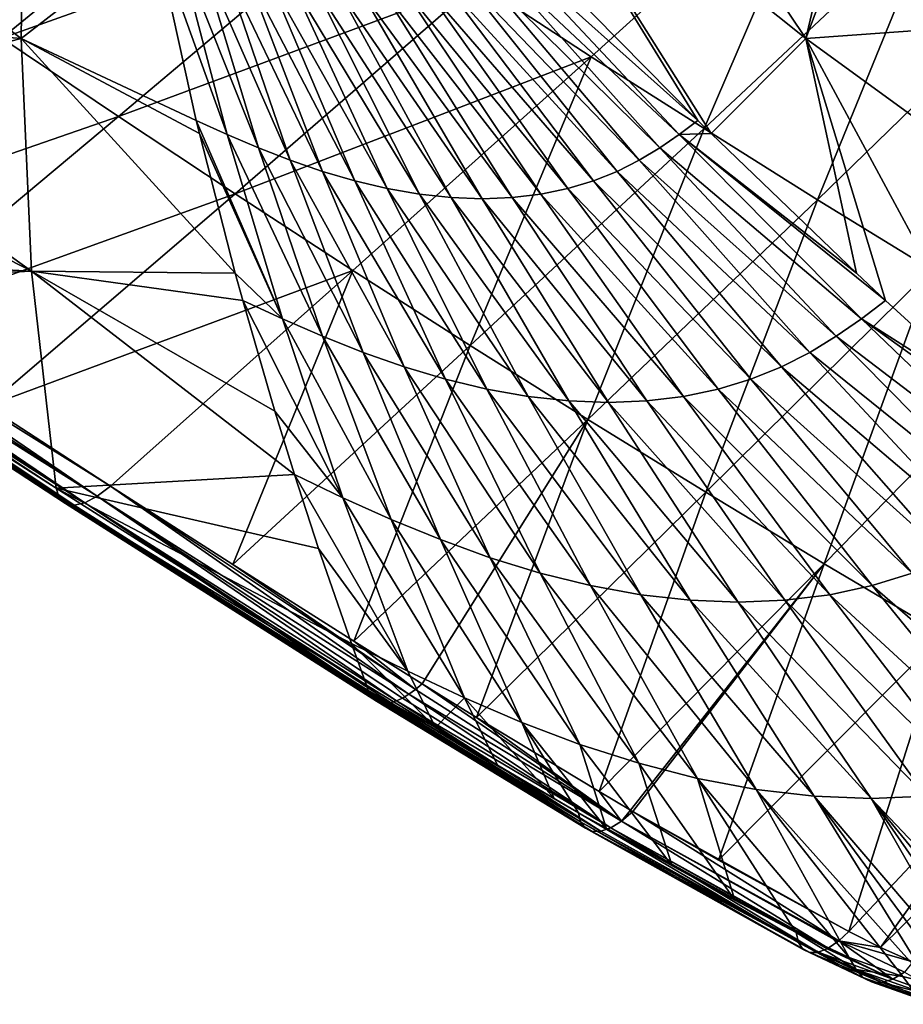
# Model space of a CAD drawing. Header units: metres. Extents: x -81 to 81, y -160 to 24.
# Tile 80 of 256: x -67 to -58, y -65 to -54. Entities that reach past the tile are written whole.
import ezdxf

# ---------------------------------------------------------------- set-up
doc = ezdxf.new("R2010")
doc.units = ezdxf.units.M
doc.layers.add('solid_501850_SW0001', color=7, linetype='CONTINUOUS')

msp = doc.modelspace()

# ---------------------------------------------------------------- linework, layer by layer
at = {"layer": 'solid_501850_SW0001'}
for points in [[(-62.070766, -51.917366, 68.217255), (-58.786125, -54.540504, 68.550156), (-60.723171, -51.648201, 69.746094)], [(-58.786125, -54.540504, 68.550156), (-58.42767, -53.030231, 70.414604), (-60.723171, -51.648201, 69.746094)], [(-67.031822, -51.917358, 62.789742), (-68.926033, -53.132221, 58.785564), (-67.069008, -54.540501, 59.488483)], [(-65.654343, -53.445156, 62.700771), (-67.031822, -51.917358, 62.789742), (-67.069008, -54.540501, 59.488483)], [(-59.785133, -55.545326, 66.570717), (-58.786125, -54.540504, 68.550156), (-62.070766, -51.917366, 68.217255)], [(-59.925102, -55.407528, 66.591454), (-59.785133, -55.545326, 66.570717), (-62.070766, -51.917366, 68.217255)], [(-61.858707, -53.445152, 66.853294), (-59.925102, -55.407528, 66.591454), (-62.070766, -51.917366, 68.217255)], [(-68.498001, -53.69595, 46.928082), (-64.617111, -52.36338, 45.482624), (-67.272324, -54.538277, 47.517689)], [(-67.272324, -54.538277, 47.517689), (-64.617111, -52.36338, 45.482624), (-63.433426, -53.165436, 46.055679)], [(-62.245583, -53.953907, 46.638626), (-58.564705, -52.480335, 45.179394), (-61.050285, -54.73465, 47.235607)], [(-61.050285, -54.73465, 47.235607), (-58.564705, -52.480335, 45.179394), (-59.859001, -55.494339, 47.835564)], [(-58.564705, -52.480335, 45.179394), (-57.423618, -53.207645, 45.754925), (-59.859001, -55.494339, 47.835564)], [(-58.786125, -54.540504, 68.550156), (-58.252602, -53.132141, 70.462669), (-58.42767, -53.030231, 70.414604)], [(-67.069008, -54.540501, 59.488483), (-68.926033, -53.132221, 58.785564), (-69.292786, -54.35767, 56.571472)], [(-58.786125, -54.540504, 68.550156), (-56.096706, -54.348602, 71.022346), (-58.252602, -53.132141, 70.462669)], [(-58.252602, -53.132141, 70.462669), (-56.096706, -54.348602, 71.022346), (-56.001492, -54.013615, 71.44355)], [(-67.272324, -54.538277, 47.517689), (-63.433426, -53.165436, 46.055679), (-66.042274, -55.367619, 48.116413)], [(-62.245583, -53.953907, 46.638626), (-66.042274, -55.367619, 48.116413), (-63.433426, -53.165436, 46.055679)], [(-59.859001, -55.494339, 47.835564), (-57.423618, -53.207645, 45.754925), (-58.661983, -56.245159, 48.448654)], [(-57.423618, -53.207645, 45.754925), (-56.277573, -53.925129, 46.34396), (-58.661983, -56.245159, 48.448654)], [(-65.220268, -55.407528, 60.798412), (-65.654343, -53.445156, 62.700771), (-67.069008, -54.540501, 59.488483)], [(-64.892815, -55.555477, 61.026459), (-65.654343, -53.445156, 62.700771), (-65.220268, -55.407528, 60.798412)], [(-65.418755, -53.552017, 62.86161), (-65.654343, -53.445156, 62.700771), (-64.892815, -55.555477, 61.026459)], [(-61.99781, -53.55201, 66.604218), (-59.925102, -55.407528, 66.591454), (-61.858707, -53.445152, 66.853294)], [(-65.418755, -53.552017, 62.86161), (-64.892815, -55.555477, 61.026459), (-64.56237, -55.696903, 61.261795)], [(-65.181473, -53.652493, 63.029545), (-65.418755, -53.552017, 62.86161), (-64.56237, -55.696903, 61.261795)], [(-61.99781, -53.55201, 66.604218), (-62.143814, -53.652493, 66.352821), (-60.122894, -55.555485, 66.244858)], [(-61.99781, -53.55201, 66.604218), (-60.122894, -55.555485, 66.244858), (-59.925102, -55.407528, 66.591454)], [(-65.181473, -53.652493, 63.029545), (-64.56237, -55.696903, 61.261795), (-64.227509, -55.82814, 61.509731)], [(-64.94104, -53.745804, 63.206688), (-65.181473, -53.652493, 63.029545), (-64.227509, -55.82814, 61.509731)], [(-62.143814, -53.652493, 66.352821), (-62.298706, -53.745808, 66.097458), (-60.327682, -55.696918, 65.894638)], [(-62.143814, -53.652493, 66.352821), (-60.327682, -55.696918, 65.894638), (-60.122894, -55.555485, 66.244858)], [(-64.94104, -53.745804, 63.206688), (-64.227509, -55.82814, 61.509731), (-63.888592, -55.945545, 61.773666)], [(-64.697708, -53.829334, 63.395489), (-64.94104, -53.745804, 63.206688), (-63.888592, -55.945545, 61.773666)], [(-62.298706, -53.745808, 66.097458), (-62.464951, -53.829342, 65.838165), (-60.544621, -55.828159, 65.538879)], [(-62.298706, -53.745808, 66.097458), (-60.544621, -55.828159, 65.538879), (-60.327682, -55.696918, 65.894638)], [(-64.697708, -53.829334, 63.395489), (-63.888592, -55.945545, 61.773666), (-63.546883, -56.045906, 62.055584)], [(-64.452354, -53.900772, 63.597366), (-64.697708, -53.829334, 63.395489), (-63.546883, -56.045906, 62.055584)], [(-62.464951, -53.829342, 65.838165), (-62.644039, -53.900784, 65.575699), (-60.777134, -55.945568, 65.177658)], [(-62.464951, -53.829342, 65.838165), (-60.777134, -55.945568, 65.177658), (-60.544621, -55.828159, 65.538879)], [(-64.807869, -56.183983, 48.723957), (-66.042274, -55.367619, 48.116413), (-62.245583, -53.953907, 46.638626)], [(-64.807869, -56.183983, 48.723957), (-62.245583, -53.953907, 46.638626), (-61.050285, -54.73465, 47.235607)], [(-64.452354, -53.900772, 63.597366), (-63.546883, -56.045906, 62.055584), (-63.204395, -56.126637, 62.355991)], [(-64.206421, -53.958256, 63.812675), (-64.452354, -53.900772, 63.597366), (-63.204395, -56.126637, 62.355991)], [(-64.206421, -53.958256, 63.812675), (-63.204395, -56.126637, 62.355991), (-62.86388, -56.185776, 62.673923)], [(-63.961903, -54.000374, 64.040703), (-64.206421, -53.958256, 63.812675), (-62.86388, -56.185776, 62.673923)], [(-62.836449, -53.958267, 65.311455), (-63.041653, -54.000381, 65.04747), (-61.295818, -56.126659, 64.444008)], [(-62.644039, -53.900784, 65.575699), (-62.836449, -53.958267, 65.311455), (-61.027306, -56.045929, 64.812042)], [(-62.836449, -53.958267, 65.311455), (-61.295818, -56.126659, 64.444008), (-61.027306, -56.045929, 64.812042)], [(-62.644039, -53.900784, 65.575699), (-61.027306, -56.045929, 64.812042), (-60.777134, -55.945568, 65.177658)], [(-58.661983, -56.245159, 48.448654), (-56.277573, -53.925129, 46.34396), (-57.461445, -56.982059, 49.071369)], [(-63.961903, -54.000374, 64.040703), (-62.86388, -56.185776, 62.673923), (-62.528259, -56.22179, 63.007786)], [(-63.720898, -54.026028, 64.280281), (-63.961903, -54.000374, 64.040703), (-62.528259, -56.22179, 63.007786)], [(-63.720898, -54.026028, 64.280281), (-62.528259, -56.22179, 63.007786), (-62.200733, -56.23394, 63.354855)], [(-63.485737, -54.034683, 64.529419), (-63.720898, -54.026028, 64.280281), (-62.200733, -56.23394, 63.354855)], [(-63.258675, -54.026031, 64.785965), (-63.485737, -54.034683, 64.529419), (-61.884411, -56.221798, 63.712166)], [(-63.485737, -54.034683, 64.529419), (-62.200733, -56.23394, 63.354855), (-61.884411, -56.221798, 63.712166)], [(-63.041653, -54.000381, 65.04747), (-63.258675, -54.026031, 64.785965), (-61.581963, -56.185791, 64.076363)], [(-63.258675, -54.026031, 64.785965), (-61.884411, -56.221798, 63.712166), (-61.581963, -56.185791, 64.076363)], [(-63.041653, -54.000381, 65.04747), (-61.581963, -56.185791, 64.076363), (-61.295818, -56.126659, 64.444008)], [(-67.069008, -54.540501, 59.488483), (-69.292786, -54.35767, 56.571472), (-69.514648, -55.172146, 55.028873)], [(-58.786125, -54.540504, 68.550156), (-55.406666, -56.998093, 68.74308), (-56.096706, -54.348602, 71.022346)], [(-69.982742, -56.730827, 49.61689), (-67.272324, -54.538277, 47.517689), (-66.042274, -55.367619, 48.116413)], [(-67.069008, -54.540501, 59.488483), (-69.514648, -55.172146, 55.028873), (-66.958275, -56.998089, 56.105331)], [(-64.808212, -57.020359, 59.154331), (-67.069008, -54.540501, 59.488483), (-66.958275, -56.998089, 56.105331)], [(-65.187096, -55.545204, 60.660992), (-65.220268, -55.407528, 60.798412), (-67.069008, -54.540501, 59.488483)], [(-64.808212, -57.020359, 59.154331), (-65.187096, -55.545204, 60.660992), (-67.069008, -54.540501, 59.488483)], [(-59.785133, -55.545326, 66.570717), (-58.25061, -57.020451, 66.328384), (-58.786125, -54.540504, 68.550156)], [(-56.664593, -58.479977, 66.050583), (-55.406666, -56.998093, 68.74308), (-58.786125, -54.540504, 68.550156)], [(-57.943279, -57.308292, 66.276657), (-56.664593, -58.479977, 66.050583), (-58.786125, -54.540504, 68.550156)], [(-58.25061, -57.020451, 66.328384), (-57.943279, -57.308292, 66.276657), (-58.786125, -54.540504, 68.550156)], [(-64.807869, -56.183983, 48.723957), (-61.050285, -54.73465, 47.235607), (-63.565895, -56.994289, 49.344982)], [(-63.565895, -56.994289, 49.344982), (-61.050285, -54.73465, 47.235607), (-62.329376, -57.783722, 49.967003)], [(-61.050285, -54.73465, 47.235607), (-59.859001, -55.494339, 47.835564), (-62.329376, -57.783722, 49.967003)], [(-66.958275, -56.998089, 56.105331), (-69.514648, -55.172146, 55.028873), (-69.630524, -55.627373, 54.140209)], [(-69.982742, -56.730827, 49.61689), (-66.042274, -55.367619, 48.116413), (-68.698128, -57.587708, 50.245239)], [(-64.807869, -56.183983, 48.723957), (-68.698128, -57.587708, 50.245239), (-66.042274, -55.367619, 48.116413)], [(-64.310165, -57.502052, 59.146461), (-65.220268, -55.407528, 60.798412), (-65.187096, -55.545204, 60.660992)], [(-64.892815, -55.555477, 61.026459), (-65.220268, -55.407528, 60.798412), (-64.310165, -57.502052, 59.146461)], [(-60.122894, -55.555485, 66.244858), (-59.785133, -55.545326, 66.570717), (-59.925102, -55.407528, 66.591454)], [(-62.329376, -57.783722, 49.967003), (-59.859001, -55.494339, 47.835564), (-61.086742, -58.566132, 50.601734)], [(-59.859001, -55.494339, 47.835564), (-58.661983, -56.245159, 48.448654), (-61.086742, -58.566132, 50.601734)], [(-66.958275, -56.998089, 56.105331), (-69.630524, -55.627373, 54.140209), (-69.909431, -56.844051, 51.665668)], [(-64.310165, -57.502052, 59.146461), (-65.187096, -55.545204, 60.660992), (-64.808212, -57.020359, 59.154331)], [(-64.892815, -55.555477, 61.026459), (-64.310165, -57.502052, 59.146461), (-63.887779, -57.686325, 59.450478)], [(-64.56237, -55.696903, 61.261795), (-64.892815, -55.555477, 61.026459), (-63.887779, -57.686325, 59.450478)], [(-60.122894, -55.555485, 66.244858), (-60.327682, -55.696918, 65.894638), (-58.198231, -57.502075, 65.833046)], [(-60.122894, -55.555485, 66.244858), (-58.25061, -57.020451, 66.328384), (-59.785133, -55.545326, 66.570717)], [(-60.122894, -55.555485, 66.244858), (-57.943279, -57.308292, 66.276657), (-58.25061, -57.020451, 66.328384)], [(-60.122894, -55.555485, 66.244858), (-58.198231, -57.502075, 65.833046), (-57.943279, -57.308292, 66.276657)], [(-64.56237, -55.696903, 61.261795), (-63.887779, -57.686325, 59.450478), (-63.459759, -57.85725, 59.770279)], [(-64.227509, -55.82814, 61.509731), (-64.56237, -55.696903, 61.261795), (-63.459759, -57.85725, 59.770279)], [(-60.327682, -55.696918, 65.894638), (-60.544621, -55.828159, 65.538879), (-58.463181, -57.686352, 65.385101)], [(-60.327682, -55.696918, 65.894638), (-58.463181, -57.686352, 65.385101), (-58.198231, -57.502075, 65.833046)], [(-64.227509, -55.82814, 61.509731), (-63.459759, -57.85725, 59.770279), (-63.026596, -58.010109, 60.110134)], [(-63.888592, -55.945545, 61.773666), (-64.227509, -55.82814, 61.509731), (-63.026596, -58.010109, 60.110134)], [(-60.544621, -55.828159, 65.538879), (-60.777134, -55.945568, 65.177658), (-58.743343, -57.857277, 64.930122)], [(-60.544621, -55.828159, 65.538879), (-58.743343, -57.857277, 64.930122), (-58.463181, -57.686352, 65.385101)], [(-63.888592, -55.945545, 61.773666), (-63.026596, -58.010109, 60.110134), (-62.589893, -58.140747, 60.472542)], [(-63.546883, -56.045906, 62.055584), (-63.888592, -55.945545, 61.773666), (-62.589893, -58.140747, 60.472542)], [(-60.777134, -55.945568, 65.177658), (-61.027306, -56.045929, 64.812042), (-59.043022, -58.010139, 64.468231)], [(-60.777134, -55.945568, 65.177658), (-59.043022, -58.010139, 64.468231), (-58.743343, -57.857277, 64.930122)], [(-63.546883, -56.045906, 62.055584), (-62.589893, -58.140747, 60.472542), (-62.152187, -58.245811, 60.858147)], [(-63.204395, -56.126637, 62.355991), (-63.546883, -56.045906, 62.055584), (-62.152187, -58.245811, 60.858147)], [(-61.027306, -56.045929, 64.812042), (-61.295818, -56.126659, 64.444008), (-59.364845, -58.140774, 64.000801)], [(-61.027306, -56.045929, 64.812042), (-59.364845, -58.140774, 64.000801), (-59.043022, -58.010139, 64.468231)], [(-63.204395, -56.126637, 62.355991), (-62.152187, -58.245811, 60.858147), (-61.716949, -58.322765, 61.265751)], [(-62.86388, -56.185776, 62.673923), (-63.204395, -56.126637, 62.355991), (-61.716949, -58.322765, 61.265751)], [(-61.295818, -56.126659, 64.444008), (-61.581963, -56.185791, 64.076363), (-59.709679, -58.245838, 63.530293)], [(-61.295818, -56.126659, 64.444008), (-59.709679, -58.245838, 63.530293), (-59.364845, -58.140774, 64.000801)], [(-64.807869, -56.183983, 48.723957), (-67.426544, -58.42392, 50.872856), (-68.698128, -57.587708, 50.245239)], [(-64.807869, -56.183983, 48.723957), (-63.565895, -56.994289, 49.344982), (-67.426544, -58.42392, 50.872856)], [(-62.86388, -56.185776, 62.673923), (-61.716949, -58.322765, 61.265751), (-61.287857, -58.369625, 61.693356)], [(-62.528259, -56.22179, 63.007786), (-62.86388, -56.185776, 62.673923), (-61.287857, -58.369625, 61.693356)], [(-62.528259, -56.22179, 63.007786), (-61.287857, -58.369625, 61.693356), (-60.868927, -58.385433, 62.137535)], [(-62.200733, -56.23394, 63.354855), (-62.528259, -56.22179, 63.007786), (-60.868927, -58.385433, 62.137535)], [(-61.884411, -56.221798, 63.712166), (-62.200733, -56.23394, 63.354855), (-60.464077, -58.369633, 62.594585)], [(-62.200733, -56.23394, 63.354855), (-60.868927, -58.385433, 62.137535), (-60.464077, -58.369633, 62.594585)], [(-61.581963, -56.185791, 64.076363), (-61.884411, -56.221798, 63.712166), (-60.076645, -58.322784, 63.060272)], [(-61.884411, -56.221798, 63.712166), (-60.464077, -58.369633, 62.594585), (-60.076645, -58.322784, 63.060272)], [(-61.581963, -56.185791, 64.076363), (-60.076645, -58.322784, 63.060272), (-59.709679, -58.245838, 63.530293)], [(-61.086742, -58.566132, 50.601734), (-58.661983, -56.245159, 48.448654), (-59.840412, -59.335228, 51.245022)], [(-58.661983, -56.245159, 48.448654), (-57.461445, -56.982059, 49.071369), (-59.840412, -59.335228, 51.245022)], [(-66.958275, -56.998089, 56.105331), (-69.909431, -56.844051, 51.665668), (-69.97039, -57.143158, 51.032383)], [(-58.590351, -60.09079, 51.896988), (-59.840412, -59.335228, 51.245022), (-57.461445, -56.982059, 49.071369)], [(-58.590351, -60.09079, 51.896988), (-57.461445, -56.982059, 49.071369), (-56.259335, -57.706863, 49.705322)], [(-66.958275, -56.998089, 56.105331), (-69.97039, -57.143158, 51.032383), (-66.699623, -59.290127, 52.640285)], [(-67.426544, -58.42392, 50.872856), (-63.565895, -56.994289, 49.344982), (-66.12513, -59.269035, 51.522011)], [(-64.182175, -59.148682, 56.864918), (-66.958275, -56.998089, 56.105331), (-66.699623, -59.290127, 52.640285)], [(-64.729126, -57.308281, 58.852787), (-64.808212, -57.020359, 59.154331), (-66.958275, -56.998089, 56.105331)], [(-64.389374, -58.479927, 57.599545), (-64.729126, -57.308281, 58.852787), (-66.958275, -56.998089, 56.105331)], [(-64.182175, -59.148682, 56.864918), (-64.389374, -58.479927, 57.599545), (-66.958275, -56.998089, 56.105331)], [(-63.565895, -56.994289, 49.344982), (-64.834297, -60.097038, 52.172947), (-66.12513, -59.269035, 51.522011)], [(-63.565895, -56.994289, 49.344982), (-62.329376, -57.783722, 49.967003), (-64.834297, -60.097038, 52.172947)], [(-64.310165, -57.502052, 59.146461), (-64.808212, -57.020359, 59.154331), (-64.729126, -57.308281, 58.852787)], [(-69.959663, -57.199341, 50.933468), (-66.699623, -59.290127, 52.640285), (-69.97039, -57.143158, 51.032383)], [(-69.959663, -57.199341, 50.933468), (-66.665588, -59.392052, 52.441277), (-66.699623, -59.290127, 52.640285)], [(-69.959663, -57.199341, 50.933468), (-69.940514, -57.245701, 50.830765), (-66.665588, -59.392052, 52.441277)], [(-69.545158, -57.228615, 50.041042), (-69.475235, -57.178406, 49.965847), (-66.265419, -59.377323, 51.662369)], [(-69.475235, -57.178406, 49.965847), (-67.426544, -58.42392, 50.872856), (-66.12513, -59.269035, 51.522011)], [(-69.475235, -57.178406, 49.965847), (-66.12513, -59.269035, 51.522011), (-66.265419, -59.377323, 51.662369)], [(-69.940514, -57.245701, 50.830765), (-69.913498, -57.281891, 50.725765), (-66.665588, -59.392052, 52.441277)], [(-69.913498, -57.281891, 50.725765), (-66.601189, -59.45377, 52.233459), (-66.665588, -59.392052, 52.441277)], [(-69.913498, -57.281891, 50.725765), (-69.878967, -57.307438, 50.619846), (-66.601189, -59.45377, 52.233459)], [(-69.735214, -57.317589, 50.310341), (-69.676003, -57.298664, 50.214424), (-66.395851, -59.446213, 51.833786)], [(-69.676003, -57.298664, 50.214424), (-69.612373, -57.268875, 50.124264), (-66.395851, -59.446213, 51.833786)], [(-69.612373, -57.268875, 50.124264), (-69.545158, -57.228615, 50.041042), (-66.265419, -59.377323, 51.662369)], [(-69.612373, -57.268875, 50.124264), (-66.265419, -59.377323, 51.662369), (-66.395851, -59.446213, 51.833786)], [(-69.878967, -57.307438, 50.619846), (-69.837364, -57.322002, 50.514385), (-66.601189, -59.45377, 52.233459)], [(-69.837364, -57.322002, 50.514385), (-66.50972, -59.472137, 52.027451), (-66.601189, -59.45377, 52.233459)], [(-69.837364, -57.322002, 50.514385), (-69.789238, -57.325401, 50.410767), (-66.50972, -59.472137, 52.027451)], [(-69.789238, -57.325401, 50.410767), (-69.735214, -57.317589, 50.310341), (-66.50972, -59.472137, 52.027451)], [(-69.735214, -57.317589, 50.310341), (-66.395851, -59.446213, 51.833786), (-66.50972, -59.472137, 52.027451)], [(-63.673756, -59.392189, 57.225044), (-64.729126, -57.308281, 58.852787), (-64.389374, -58.479927, 57.599545)], [(-64.310165, -57.502052, 59.146461), (-64.729126, -57.308281, 58.852787), (-63.673756, -59.392189, 57.225044)], [(-58.198231, -57.502075, 65.833046), (-56.664593, -58.479977, 66.050583), (-57.943279, -57.308292, 66.276657)], [(-64.310165, -57.502052, 59.146461), (-63.673756, -59.392189, 57.225044), (-63.161671, -59.622223, 57.59938)], [(-63.887779, -57.686325, 59.450478), (-64.310165, -57.502052, 59.146461), (-63.161671, -59.622223, 57.59938)], [(-58.198231, -57.502075, 65.833046), (-58.463181, -57.686352, 65.385101), (-56.227512, -59.392204, 65.371407)], [(-58.198231, -57.502075, 65.833046), (-55.914394, -59.148689, 65.910057), (-56.664593, -58.479977, 66.050583)], [(-58.198231, -57.502075, 65.833046), (-56.227512, -59.392204, 65.371407), (-55.914394, -59.148689, 65.910057)], [(-63.887779, -57.686325, 59.450478), (-63.161671, -59.622223, 57.59938), (-62.642746, -59.835617, 57.992538)], [(-63.459759, -57.85725, 59.770279), (-63.887779, -57.686325, 59.450478), (-62.642746, -59.835617, 57.992538)], [(-58.463181, -57.686352, 65.385101), (-58.743343, -57.857277, 64.930122), (-56.554455, -59.622238, 64.82782)], [(-58.590351, -60.09079, 51.896988), (-56.259335, -57.706863, 49.705322), (-57.336521, -60.832924, 52.554638)], [(-58.463181, -57.686352, 65.385101), (-56.554455, -59.622238, 64.82782), (-56.227512, -59.392204, 65.371407)], [(-62.329376, -57.783722, 49.967003), (-63.556824, -60.906078, 52.823769), (-64.834297, -60.097038, 52.172947)], [(-62.329376, -57.783722, 49.967003), (-61.086742, -58.566132, 50.601734), (-63.556824, -60.906078, 52.823769)], [(-63.459759, -57.85725, 59.770279), (-62.642746, -59.835617, 57.992538), (-62.117527, -60.026474, 58.409576)], [(-63.026596, -58.010109, 60.110134), (-63.459759, -57.85725, 59.770279), (-62.117527, -60.026474, 58.409576)], [(-58.743343, -57.857277, 64.930122), (-59.043022, -58.010139, 64.468231), (-56.899529, -59.835632, 64.275749)], [(-58.743343, -57.857277, 64.930122), (-56.899529, -59.835632, 64.275749), (-56.554455, -59.622238, 64.82782)], [(-63.026596, -58.010109, 60.110134), (-62.117527, -60.026474, 58.409576), (-61.587883, -60.189594, 58.853432)], [(-62.589893, -58.140747, 60.472542), (-63.026596, -58.010109, 60.110134), (-61.587883, -60.189594, 58.853432)], [(-59.043022, -58.010139, 64.468231), (-59.364845, -58.140774, 64.000801), (-57.267822, -60.026489, 63.71526)], [(-59.043022, -58.010139, 64.468231), (-57.267822, -60.026489, 63.71526), (-56.899529, -59.835632, 64.275749)], [(-62.589893, -58.140747, 60.472542), (-61.587883, -60.189594, 58.853432), (-61.056816, -60.320793, 59.324829)], [(-62.152187, -58.245811, 60.858147), (-62.589893, -58.140747, 60.472542), (-61.056816, -60.320793, 59.324829)], [(-59.364845, -58.140774, 64.000801), (-59.709679, -58.245838, 63.530293), (-57.662426, -60.18961, 63.147964)], [(-59.364845, -58.140774, 64.000801), (-57.662426, -60.18961, 63.147964), (-57.267822, -60.026489, 63.71526)], [(-62.152187, -58.245811, 60.858147), (-61.056816, -60.320793, 59.324829), (-60.528442, -60.416885, 59.822315)], [(-61.716949, -58.322765, 61.265751), (-62.152187, -58.245811, 60.858147), (-60.528442, -60.416885, 59.822315)], [(-61.716949, -58.322765, 61.265751), (-60.528442, -60.416885, 59.822315), (-60.007141, -60.475403, 60.343468)], [(-61.287857, -58.369625, 61.693356), (-61.716949, -58.322765, 61.265751), (-60.007141, -60.475403, 60.343468)], [(-60.076645, -58.322784, 63.060272), (-60.464077, -58.369633, 62.594585), (-58.532475, -60.416897, 62.005943)], [(-59.709679, -58.245838, 63.530293), (-60.076645, -58.322784, 63.060272), (-58.084339, -60.320808, 62.576782)], [(-60.076645, -58.322784, 63.060272), (-58.532475, -60.416897, 62.005943), (-58.084339, -60.320808, 62.576782)], [(-59.709679, -58.245838, 63.530293), (-58.084339, -60.320808, 62.576782), (-57.662426, -60.18961, 63.147964)], [(-61.287857, -58.369625, 61.693356), (-60.007141, -60.475403, 60.343468), (-59.497704, -60.49514, 60.88419)], [(-60.868927, -58.385433, 62.137535), (-61.287857, -58.369625, 61.693356), (-59.497704, -60.49514, 60.88419)], [(-60.464077, -58.369633, 62.594585), (-60.868927, -58.385433, 62.137535), (-59.004814, -60.475407, 61.440033)], [(-60.868927, -58.385433, 62.137535), (-59.497704, -60.49514, 60.88419), (-59.004814, -60.475407, 61.440033)], [(-60.464077, -58.369633, 62.594585), (-59.004814, -60.475407, 61.440033), (-58.532475, -60.416897, 62.005943)], [(-63.673756, -59.392189, 57.225044), (-64.389374, -58.479927, 57.599545), (-64.182175, -59.148682, 56.864918)], [(-63.556824, -60.906078, 52.823769), (-61.086742, -58.566132, 50.601734), (-62.833416, -61.359203, 53.194939)], [(-61.086742, -58.566132, 50.601734), (-62.261852, -61.714207, 53.489162), (-62.833416, -61.359203, 53.194939)], [(-61.086742, -58.566132, 50.601734), (-59.840412, -59.335228, 51.245022), (-62.261852, -61.714207, 53.489162)], [(-63.927944, -59.928741, 55.98967), (-64.182175, -59.148682, 56.864918), (-66.699623, -59.290127, 52.640285)], [(-62.986855, -61.225933, 55.264935), (-64.182175, -59.148682, 56.864918), (-63.927944, -59.928741, 55.98967)], [(-63.673756, -59.392189, 57.225044), (-64.182175, -59.148682, 56.864918), (-62.986855, -61.225933, 55.264935)], [(-62.975216, -61.469181, 53.336029), (-66.265419, -59.377323, 51.662369), (-66.12513, -59.269035, 51.522011)], [(-62.905033, -61.419102, 53.260918), (-66.12513, -59.269035, 51.522011), (-64.834297, -60.097038, 52.172947)], [(-62.905033, -61.419102, 53.260918), (-62.975216, -61.469181, 53.336029), (-66.12513, -59.269035, 51.522011)], [(-63.580544, -60.931942, 54.834229), (-66.699623, -59.290127, 52.640285), (-63.421089, -61.37093, 54.317829)], [(-66.665588, -59.392052, 52.441277), (-63.421089, -61.37093, 54.317829), (-66.699623, -59.290127, 52.640285)], [(-63.580544, -60.931942, 54.834229), (-63.927944, -59.928741, 55.98967), (-66.699623, -59.290127, 52.640285)], [(-63.107697, -61.538239, 53.50869), (-66.395851, -59.446213, 51.833786), (-66.265419, -59.377323, 51.662369)], [(-63.043064, -61.509068, 53.41898), (-63.107697, -61.538239, 53.50869), (-66.265419, -59.377323, 51.662369)], [(-62.975216, -61.469181, 53.336029), (-63.043064, -61.509068, 53.41898), (-66.265419, -59.377323, 51.662369)], [(-60.967819, -62.496822, 54.147865), (-62.261852, -61.714207, 53.489162), (-59.840412, -59.335228, 51.245022)], [(-60.967819, -62.496822, 54.147865), (-59.840412, -59.335228, 51.245022), (-58.590351, -60.09079, 51.896988)], [(-63.406933, -61.428902, 54.220284), (-63.421089, -61.37093, 54.317829), (-66.665588, -59.392052, 52.441277)], [(-63.384834, -61.47718, 54.119011), (-66.665588, -59.392052, 52.441277), (-66.601189, -59.45377, 52.233459)], [(-63.384834, -61.47718, 54.119011), (-63.406933, -61.428902, 54.220284), (-66.665588, -59.392052, 52.441277)], [(-63.317978, -61.542347, 53.910652), (-66.601189, -59.45377, 52.233459), (-66.50972, -59.472137, 52.027451)], [(-63.355057, -61.51516, 54.01535), (-63.384834, -61.47718, 54.119011), (-66.601189, -59.45377, 52.233459)], [(-63.317978, -61.542347, 53.910652), (-63.355057, -61.51516, 54.01535), (-66.601189, -59.45377, 52.233459)], [(-63.223969, -61.563057, 53.703613), (-66.50972, -59.472137, 52.027451), (-66.395851, -59.446213, 51.833786)], [(-63.274094, -61.55838, 53.806286), (-63.317978, -61.542347, 53.910652), (-66.50972, -59.472137, 52.027451)], [(-63.223969, -61.563057, 53.703613), (-63.274094, -61.55838, 53.806286), (-66.50972, -59.472137, 52.027451)], [(-63.168259, -61.556316, 53.603981), (-63.223969, -61.563057, 53.703613), (-66.395851, -59.446213, 51.833786)], [(-63.107697, -61.538239, 53.50869), (-63.168259, -61.556316, 53.603981), (-66.395851, -59.446213, 51.833786)], [(-63.673756, -59.392189, 57.225044), (-62.986855, -61.225933, 55.264935), (-62.389046, -61.505772, 55.711308)], [(-63.161671, -59.622223, 57.59938), (-63.673756, -59.392189, 57.225044), (-62.389046, -61.505772, 55.711308)], [(-63.161671, -59.622223, 57.59938), (-62.389046, -61.505772, 55.711308), (-61.78302, -61.765583, 56.179623)], [(-62.642746, -59.835617, 57.992538), (-63.161671, -59.622223, 57.59938), (-61.78302, -61.765583, 56.179623)], [(-62.642746, -59.835617, 57.992538), (-61.78302, -61.765583, 56.179623), (-61.169182, -61.998096, 56.675625)], [(-62.117527, -60.026474, 58.409576), (-62.642746, -59.835617, 57.992538), (-61.169182, -61.998096, 56.675625)], [(-62.986855, -61.225933, 55.264935), (-63.927944, -59.928741, 55.98967), (-63.580544, -60.931942, 54.834229)], [(-62.905033, -61.419102, 53.260918), (-64.834297, -60.097038, 52.172947), (-63.556824, -60.906078, 52.823769)], [(-62.117527, -60.026474, 58.409576), (-61.169182, -61.998096, 56.675625), (-60.549534, -62.196915, 57.202587)], [(-61.587883, -60.189594, 58.853432), (-62.117527, -60.026474, 58.409576), (-60.549534, -62.196915, 57.202587)], [(-60.634544, -62.692081, 54.314335), (-60.967819, -62.496822, 54.147865), (-58.590351, -60.09079, 51.896988)], [(-60.634544, -62.692081, 54.314335), (-58.590351, -60.09079, 51.896988), (-60.610798, -62.705887, 54.326138)], [(-58.590351, -60.09079, 51.896988), (-59.707779, -63.221062, 54.769405), (-60.610798, -62.705887, 54.326138)], [(-58.590351, -60.09079, 51.896988), (-57.336521, -60.832924, 52.554638), (-59.707779, -63.221062, 54.769405)], [(-61.587883, -60.189594, 58.853432), (-60.549534, -62.196915, 57.202587), (-59.927441, -62.356876, 57.761227)], [(-61.056816, -60.320793, 59.324829), (-61.587883, -60.189594, 58.853432), (-59.927441, -62.356876, 57.761227)], [(-57.662426, -60.18961, 63.147964), (-58.084339, -60.320808, 62.576782), (-55.925152, -62.196922, 62.261768)], [(-57.99538, -64.144028, 55.59277), (-56.402031, -61.91964, 53.521149), (-53.938374, -60.145756, 51.957645)], [(-57.656029, -64.294533, 55.78611), (-57.99538, -64.144028, 55.59277), (-53.938374, -60.145756, 51.957645)], [(-61.056816, -60.320793, 59.324829), (-59.927441, -62.356876, 57.761227), (-59.307625, -62.474064, 58.349716)], [(-60.528442, -60.416885, 59.822315), (-61.056816, -60.320793, 59.324829), (-59.307625, -62.474064, 58.349716)], [(-60.528442, -60.416885, 59.822315), (-59.307625, -62.474064, 58.349716), (-58.695141, -62.545433, 58.965126)], [(-60.007141, -60.475403, 60.343468), (-60.528442, -60.416885, 59.822315), (-58.695141, -62.545433, 58.965126)], [(-58.532475, -60.416897, 62.005943), (-59.004814, -60.475407, 61.440033), (-56.956364, -62.474072, 60.92205)], [(-58.084339, -60.320808, 62.576782), (-58.532475, -60.416897, 62.005943), (-56.425789, -62.35688, 61.592113)], [(-58.532475, -60.416897, 62.005943), (-56.956364, -62.474072, 60.92205), (-56.425789, -62.35688, 61.592113)], [(-58.084339, -60.320808, 62.576782), (-56.425789, -62.35688, 61.592113), (-55.925152, -62.196922, 62.261768)], [(-60.007141, -60.475403, 60.343468), (-58.695141, -62.545433, 58.965126), (-58.095581, -62.569511, 59.6026)], [(-59.497704, -60.49514, 60.88419), (-60.007141, -60.475403, 60.343468), (-58.095581, -62.569511, 59.6026)], [(-59.004814, -60.475407, 61.440033), (-59.497704, -60.49514, 60.88419), (-57.514408, -62.545437, 60.256878)], [(-59.497704, -60.49514, 60.88419), (-58.095581, -62.569511, 59.6026), (-57.514408, -62.545437, 60.256878)], [(-59.004814, -60.475407, 61.440033), (-57.514408, -62.545437, 60.256878), (-56.956364, -62.474072, 60.92205)], [(-59.707779, -63.221062, 54.769405), (-57.336521, -60.832924, 52.554638), (-58.331642, -63.974354, 55.424297)], [(-57.336521, -60.832924, 52.554638), (-56.402031, -61.91964, 53.521149), (-58.331642, -63.974354, 55.424297)], [(-62.696041, -61.818764, 54.697124), (-63.580544, -60.931942, 54.834229), (-63.421089, -61.37093, 54.317829)], [(-62.986855, -61.225933, 55.264935), (-63.580544, -60.931942, 54.834229), (-62.696041, -61.818764, 54.697124)], [(-62.905033, -61.419102, 53.260918), (-63.556824, -60.906078, 52.823769), (-62.833416, -61.359203, 53.194939)], [(-62.389046, -61.505772, 55.711308), (-62.986855, -61.225933, 55.264935), (-62.696041, -61.818764, 54.697124)], [(-60.729748, -62.808231, 54.44976), (-62.905033, -61.419102, 53.260918), (-62.833416, -61.359203, 53.194939)], [(-60.729748, -62.808231, 54.44976), (-62.833416, -61.359203, 53.194939), (-62.261852, -61.714207, 53.489162)], [(-63.406933, -61.428902, 54.220284), (-62.696041, -61.818764, 54.697124), (-63.421089, -61.37093, 54.317829)], [(-63.406933, -61.428902, 54.220284), (-61.185425, -62.720608, 55.479839), (-61.442902, -62.57085, 55.348034)], [(-61.162579, -62.816216, 55.305756), (-61.185425, -62.720608, 55.479839), (-63.406933, -61.428902, 54.220284)], [(-63.406933, -61.428902, 54.220284), (-61.442902, -62.57085, 55.348034), (-62.040188, -62.217087, 55.039272)], [(-63.406933, -61.428902, 54.220284), (-62.040188, -62.217087, 55.039272), (-62.696041, -61.818764, 54.697124)], [(-61.162579, -62.816216, 55.305756), (-63.406933, -61.428902, 54.220284), (-63.384834, -61.47718, 54.119011)], [(-60.729748, -62.808231, 54.44976), (-62.975216, -61.469181, 53.336029), (-62.905033, -61.419102, 53.260918)], [(-61.162579, -62.816216, 55.305756), (-63.384834, -61.47718, 54.119011), (-63.355057, -61.51516, 54.01535)], [(-61.111488, -62.883644, 55.124802), (-63.355057, -61.51516, 54.01535), (-63.317978, -61.542347, 53.910652)], [(-61.162579, -62.816216, 55.305756), (-63.355057, -61.51516, 54.01535), (-61.111488, -62.883644, 55.124802)], [(-61.111488, -62.883644, 55.124802), (-63.317978, -61.542347, 53.910652), (-63.274094, -61.55838, 53.806286)], [(-61.03944, -62.917194, 54.941536), (-63.274094, -61.55838, 53.806286), (-63.223969, -61.563057, 53.703613)], [(-61.111488, -62.883644, 55.124802), (-63.274094, -61.55838, 53.806286), (-61.03944, -62.917194, 54.941536)], [(-60.949306, -62.915531, 54.763283), (-63.223969, -61.563057, 53.703613), (-63.168259, -61.556316, 53.603981)], [(-61.03944, -62.917194, 54.941536), (-63.223969, -61.563057, 53.703613), (-60.949306, -62.915531, 54.763283)], [(-60.949306, -62.915531, 54.763283), (-63.168259, -61.556316, 53.603981), (-63.107697, -61.538239, 53.50869)], [(-60.844685, -62.878719, 54.597145), (-63.107697, -61.538239, 53.50869), (-63.043064, -61.509068, 53.41898)], [(-60.949306, -62.915531, 54.763283), (-63.107697, -61.538239, 53.50869), (-60.844685, -62.878719, 54.597145)], [(-60.844685, -62.878719, 54.597145), (-63.043064, -61.509068, 53.41898), (-62.975216, -61.469181, 53.336029)], [(-60.844685, -62.878719, 54.597145), (-62.975216, -61.469181, 53.336029), (-60.729748, -62.808231, 54.44976)], [(-62.389046, -61.505772, 55.711308), (-62.696041, -61.818764, 54.697124), (-62.040188, -62.217087, 55.039272)], [(-62.389046, -61.505772, 55.711308), (-62.040188, -62.217087, 55.039272), (-61.442902, -62.57085, 55.348034)], [(-61.78302, -61.765583, 56.179623), (-62.389046, -61.505772, 55.711308), (-61.442902, -62.57085, 55.348034)], [(-60.729748, -62.808231, 54.44976), (-62.261852, -61.714207, 53.489162), (-60.967819, -62.496822, 54.147865)], [(-61.78302, -61.765583, 56.179623), (-61.185425, -62.720608, 55.479839), (-60.889648, -62.89064, 55.630116)], [(-61.169182, -61.998096, 56.675625), (-61.78302, -61.765583, 56.179623), (-60.889648, -62.89064, 55.630116)], [(-61.78302, -61.765583, 56.179623), (-61.442902, -62.57085, 55.348034), (-61.185425, -62.720608, 55.479839)], [(-57.99538, -64.144028, 55.59277), (-58.331642, -63.974354, 55.424297), (-56.402031, -61.91964, 53.521149)], [(-61.169182, -61.998096, 56.675625), (-60.889648, -62.89064, 55.630116), (-60.196003, -63.281013, 55.977383)], [(-60.549534, -62.196915, 57.202587), (-61.169182, -61.998096, 56.675625), (-60.196003, -63.281013, 55.977383)], [(-60.549534, -62.196915, 57.202587), (-60.196003, -63.281013, 55.977383), (-59.533234, -63.643177, 56.302242)], [(-59.927441, -62.356876, 57.761227), (-60.549534, -62.196915, 57.202587), (-59.533234, -63.643177, 56.302242)], [(-59.927441, -62.356876, 57.761227), (-58.888512, -63.98629, 56.611294), (-58.32827, -64.248848, 56.917255)], [(-59.307625, -62.474064, 58.349716), (-59.927441, -62.356876, 57.761227), (-58.32827, -64.248848, 56.917255)], [(-59.927441, -62.356876, 57.761227), (-59.533234, -63.643177, 56.302242), (-58.888512, -63.98629, 56.611294)], [(-60.729748, -62.808231, 54.44976), (-60.967819, -62.496822, 54.147865), (-60.634544, -62.692081, 54.314335)], [(-59.307625, -62.474064, 58.349716), (-57.759224, -64.448761, 57.309708), (-57.477558, -64.521233, 57.535187)], [(-58.695141, -62.545433, 58.965126), (-59.307625, -62.474064, 58.349716), (-57.477558, -64.521233, 57.535187)], [(-59.307625, -62.474064, 58.349716), (-58.32827, -64.248848, 56.917255), (-57.759224, -64.448761, 57.309708)], [(-58.695141, -62.545433, 58.965126), (-57.201412, -64.573723, 57.777691), (-56.932899, -64.605469, 58.035519)], [(-58.095581, -62.569511, 59.6026), (-58.695141, -62.545433, 58.965126), (-56.932899, -64.605469, 58.035519)], [(-58.695141, -62.545433, 58.965126), (-57.477558, -64.521233, 57.535187), (-57.201412, -64.573723, 57.777691)], [(-57.514408, -62.545437, 60.256878), (-58.095581, -62.569511, 59.6026), (-56.195114, -64.573189, 58.879208)], [(-58.095581, -62.569511, 59.6026), (-56.427654, -64.605209, 58.588562), (-56.195114, -64.573189, 58.879208)], [(-58.095581, -62.569511, 59.6026), (-56.674263, -64.61602, 58.306561), (-56.427654, -64.605209, 58.588562)], [(-58.095581, -62.569511, 59.6026), (-56.932899, -64.605469, 58.035519), (-56.674263, -64.61602, 58.306561)], [(-60.729748, -62.808231, 54.44976), (-60.634544, -62.692081, 54.314335), (-60.610798, -62.705887, 54.326138)], [(-58.436161, -64.071678, 55.537918), (-60.729748, -62.808231, 54.44976), (-60.610798, -62.705887, 54.326138)], [(-60.610798, -62.705887, 54.326138), (-59.707779, -63.221062, 54.769405), (-58.331642, -63.974354, 55.424297)], [(-58.436161, -64.071678, 55.537918), (-60.610798, -62.705887, 54.326138), (-58.331642, -63.974354, 55.424297)], [(-61.185425, -62.720608, 55.479839), (-58.888512, -63.98629, 56.611294), (-60.889648, -62.89064, 55.630116)], [(-58.863438, -64.090401, 56.437752), (-58.888512, -63.98629, 56.611294), (-61.185425, -62.720608, 55.479839)], [(-58.863438, -64.090401, 56.437752), (-61.185425, -62.720608, 55.479839), (-61.162579, -62.816216, 55.305756)], [(-58.550068, -64.151047, 55.692406), (-60.844685, -62.878719, 54.597145), (-60.729748, -62.808231, 54.44976)], [(-58.448265, -64.081497, 55.552746), (-58.550068, -64.151047, 55.692406), (-60.729748, -62.808231, 54.44976)], [(-58.436161, -64.071678, 55.537918), (-58.448265, -64.081497, 55.552746), (-60.729748, -62.808231, 54.44976)], [(-58.815575, -64.161652, 56.252766), (-61.162579, -62.816216, 55.305756), (-61.111488, -62.883644, 55.124802)], [(-58.86298, -64.091499, 56.435505), (-58.863438, -64.090401, 56.437752), (-61.162579, -62.816216, 55.305756)], [(-58.815575, -64.161652, 56.252766), (-58.86298, -64.091499, 56.435505), (-61.162579, -62.816216, 55.305756)], [(-58.746914, -64.197083, 56.064041), (-61.111488, -62.883644, 55.124802), (-61.03944, -62.917194, 54.941536)], [(-58.813747, -64.1633, 56.246929), (-58.815575, -64.161652, 56.252766), (-61.111488, -62.883644, 55.124802)], [(-58.746914, -64.197083, 56.064041), (-58.813747, -64.1633, 56.246929), (-61.111488, -62.883644, 55.124802)], [(-58.660313, -64.195221, 55.879425), (-61.03944, -62.917194, 54.941536), (-60.949306, -62.915531, 54.763283)], [(-58.743019, -64.197876, 56.054726), (-58.746914, -64.197083, 56.064041), (-61.03944, -62.917194, 54.941536)], [(-58.660313, -64.195221, 55.879425), (-58.743019, -64.197876, 56.054726), (-61.03944, -62.917194, 54.941536)], [(-58.653843, -64.193726, 55.867188), (-60.949306, -62.915531, 54.763283), (-60.844685, -62.878719, 54.597145)], [(-58.653843, -64.193726, 55.867188), (-58.660313, -64.195221, 55.879425), (-60.949306, -62.915531, 54.763283)], [(-60.889648, -62.89064, 55.630116), (-58.888512, -63.98629, 56.611294), (-60.196003, -63.281013, 55.977383)], [(-58.559364, -64.156151, 55.706596), (-58.653843, -64.193726, 55.867188), (-60.844685, -62.878719, 54.597145)], [(-58.550068, -64.151047, 55.692406), (-58.559364, -64.156151, 55.706596), (-60.844685, -62.878719, 54.597145)], [(-60.196003, -63.281013, 55.977383), (-58.888512, -63.98629, 56.611294), (-59.533234, -63.643177, 56.302242)], [(-58.25452, -64.37674, 56.770252), (-58.32827, -64.248848, 56.917255), (-58.888512, -63.98629, 56.611294)], [(-58.25452, -64.37674, 56.770252), (-58.888512, -63.98629, 56.611294), (-58.863438, -64.090401, 56.437752)], [(-58.436161, -64.071678, 55.537918), (-58.331642, -63.974354, 55.424297), (-57.99538, -64.144028, 55.59277)], [(-58.25452, -64.37674, 56.770252), (-58.863438, -64.090401, 56.437752), (-58.86298, -64.091499, 56.435505)], [(-58.181713, -64.461182, 56.595016), (-58.86298, -64.091499, 56.435505), (-58.815575, -64.161652, 56.252766)], [(-58.25452, -64.37674, 56.770252), (-58.86298, -64.091499, 56.435505), (-58.181713, -64.461182, 56.595016)], [(-58.181713, -64.461182, 56.595016), (-58.815575, -64.161652, 56.252766), (-58.813747, -64.1633, 56.246929)], [(-58.089855, -64.507278, 56.414528), (-58.813747, -64.1633, 56.246929), (-58.746914, -64.197083, 56.064041)], [(-58.181713, -64.461182, 56.595016), (-58.813747, -64.1633, 56.246929), (-58.089855, -64.507278, 56.414528)], [(-57.86549, -64.478218, 56.068825), (-58.653843, -64.193726, 55.867188), (-58.559364, -64.156151, 55.706596)], [(-57.86549, -64.478218, 56.068825), (-58.559364, -64.156151, 55.706596), (-58.550068, -64.151047, 55.692406)], [(-58.436161, -64.071678, 55.537918), (-58.550068, -64.151047, 55.692406), (-58.448265, -64.081497, 55.552746)], [(-57.86549, -64.478218, 56.068825), (-58.550068, -64.151047, 55.692406), (-58.436161, -64.071678, 55.537918)], [(-58.436161, -64.071678, 55.537918), (-57.99538, -64.144028, 55.59277), (-57.656029, -64.294533, 55.78611)], [(-57.742649, -64.40432, 55.91853), (-58.436161, -64.071678, 55.537918), (-57.656029, -64.294533, 55.78611)], [(-57.86549, -64.478218, 56.068825), (-58.436161, -64.071678, 55.537918), (-57.742649, -64.40432, 55.91853)], [(-58.089855, -64.507278, 56.414528), (-58.746914, -64.197083, 56.064041), (-58.743019, -64.197876, 56.054726)], [(-57.982914, -64.513039, 56.236568), (-58.743019, -64.197876, 56.054726), (-58.660313, -64.195221, 55.879425)], [(-58.089855, -64.507278, 56.414528), (-58.743019, -64.197876, 56.054726), (-57.982914, -64.513039, 56.236568)], [(-57.982914, -64.513039, 56.236568), (-58.660313, -64.195221, 55.879425), (-58.653843, -64.193726, 55.867188)], [(-57.982914, -64.513039, 56.236568), (-58.653843, -64.193726, 55.867188), (-57.86549, -64.478218, 56.068825)], [(-58.25452, -64.37674, 56.770252), (-57.759224, -64.448761, 57.309708), (-58.32827, -64.248848, 56.917255)], [(-57.660614, -64.583435, 57.184132), (-57.759224, -64.448761, 57.309708), (-58.25452, -64.37674, 56.770252)], [(-58.25452, -64.37674, 56.770252), (-58.181713, -64.461182, 56.595016), (-57.56583, -64.676704, 57.024582)], [(-57.660614, -64.583435, 57.184132), (-58.25452, -64.37674, 56.770252), (-57.56583, -64.676704, 57.024582)], [(-58.181713, -64.461182, 56.595016), (-58.089855, -64.507278, 56.414528), (-57.454334, -64.730843, 56.857918)], [(-57.56583, -64.676704, 57.024582), (-58.181713, -64.461182, 56.595016), (-57.454334, -64.730843, 56.857918)], [(-57.982914, -64.513039, 56.236568), (-57.86549, -64.478218, 56.068825), (-57.200939, -64.714188, 56.532021)], [(-57.200939, -64.714188, 56.532021), (-57.86549, -64.478218, 56.068825), (-57.742649, -64.40432, 55.91853)], [(-57.660614, -64.583435, 57.184132), (-57.477558, -64.521233, 57.535187), (-57.759224, -64.448761, 57.309708)], [(-58.089855, -64.507278, 56.414528), (-57.982914, -64.513039, 56.236568), (-57.330933, -64.743515, 56.691334)], [(-57.454334, -64.730843, 56.857918), (-58.089855, -64.507278, 56.414528), (-57.330933, -64.743515, 56.691334)], [(-57.330933, -64.743515, 56.691334), (-57.982914, -64.513039, 56.236568), (-57.200939, -64.714188, 56.532021)]]:
    msp.add_3dface(points, dxfattribs=at)

doc.saveas('drawing.dxf')
